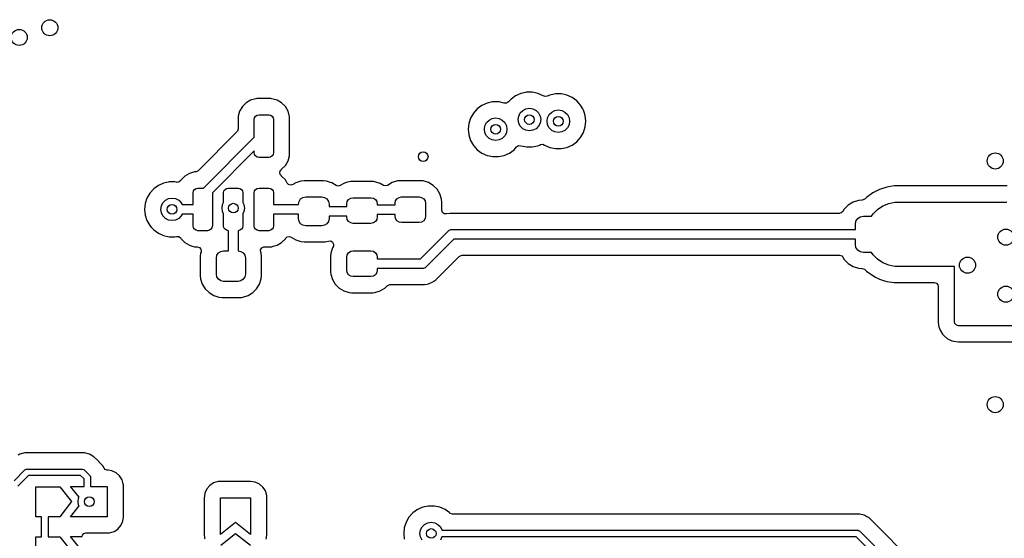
# Model space of a CAD drawing. Extents: x 70 to 224, y -154 to -54.
# Tile 36 of 55: x 137 to 168, y -89 to -73. Entities that reach past the tile are written whole.
import ezdxf

# ---------------------------------------------------------------- set-up
doc = ezdxf.new("R2010")
doc.units = 0
doc.layers.add('BLACK', color=7, linetype='CONTINUOUS')

msp = doc.modelspace()

# ---------------------------------------------------------------- linework, layer by layer
at = {"layer": 'BLACK', "linetype": 'CONTINUOUS'}
for p, q in [((144.797426, -75.202402), (144.639606, -75.248254)), ((144.797432, -75.202401), (144.797426, -75.202402)), ((144.834298, -75.1995), (144.797432, -75.202401)), ((144.834306, -75.1995), (144.834298, -75.1995)), ((145.265694, -75.1995), (144.834306, -75.1995)), ((145.265701, -75.1995), (145.265694, -75.1995)), ((145.302567, -75.202401), (145.265701, -75.1995)), ((145.302573, -75.202402), (145.302567, -75.202401)), ((145.460393, -75.248254), (145.302573, -75.202402)), ((152.727768, -75.214475), (152.648203, -75.30284)), ((152.872408, -75.109387), (152.727768, -75.214475)), ((153.035728, -75.036672), (152.872408, -75.109387)), ((153.035733, -75.03667), (153.035728, -75.036672)), ((153.179954, -75.006015), (153.035733, -75.03667)), ((153.210609, -74.9995), (153.179954, -75.006015)), ((153.389391, -74.9995), (153.210609, -74.9995)), ((153.436594, -75.009533), (153.389391, -74.9995)), ((153.564265, -75.03667), (153.436594, -75.009533)), ((153.564267, -75.036671), (153.564265, -75.03667)), ((153.727593, -75.109388), (153.564267, -75.036671)), ((153.727594, -75.109389), (153.727593, -75.109388)), ((153.731214, -75.112019), (153.727594, -75.109389)), ((153.785284, -75.134265), (153.731214, -75.112019)), ((153.854534, -75.124981), (153.785284, -75.134265)), ((153.934178, -75.089522), (153.854534, -75.124981)), ((153.934183, -75.08952), (153.934178, -75.089522)), ((154.071888, -75.06025), (153.934183, -75.08952)), ((154.109058, -75.05235), (154.071888, -75.06025)), ((154.28784, -75.05235), (154.109058, -75.05235)), ((154.335043, -75.062383), (154.28784, -75.05235)), ((154.462714, -75.08952), (154.335043, -75.062383)), ((154.462716, -75.089521), (154.462714, -75.08952)), ((154.626042, -75.162238), (154.462716, -75.089521)), ((154.770679, -75.267324), (154.626042, -75.162238)), ((144.381917, -75.448137), (144.298255, -75.589603)), ((144.381923, -75.448129), (144.381917, -75.448137)), ((144.498129, -75.331923), (144.381923, -75.448129)), ((144.498137, -75.331917), (144.498129, -75.331923)), ((144.639603, -75.248255), (144.498137, -75.331917)), ((144.639606, -75.248254), (144.639603, -75.248255)), ((145.460396, -75.248255), (145.460393, -75.248254)), ((145.601862, -75.331917), (145.460396, -75.248255)), ((145.60187, -75.331923), (145.601862, -75.331917)), ((145.718076, -75.448129), (145.60187, -75.331923)), ((145.718079, -75.448133), (145.718076, -75.448129)), ((145.718081, -75.448135), (145.718079, -75.448133)), ((145.801744, -75.589602), (145.718081, -75.448135)), ((151.677768, -75.514475), (151.55814, -75.647336)), ((151.822408, -75.409387), (151.677768, -75.514475)), ((151.985728, -75.336672), (151.822408, -75.409387)), ((151.985733, -75.33667), (151.985728, -75.336672)), ((152.144896, -75.30284), (151.985733, -75.33667)), ((152.160609, -75.2995), (152.144896, -75.30284)), ((152.339391, -75.2995), (152.160609, -75.2995)), ((152.355104, -75.30284), (152.339391, -75.2995)), ((152.514262, -75.336669), (152.355104, -75.30284)), ((152.517738, -75.337799), (152.514262, -75.336669)), ((152.518859, -75.338157), (152.517738, -75.337799)), ((152.588716, -75.339488), (152.518859, -75.338157)), ((152.648203, -75.30284), (152.588716, -75.339488)), ((153.094275, -75.566844), (153.191844, -75.51713)), ((153.191844, -75.51713), (153.3, -75.5)), ((153.3, -75.5), (153.408156, -75.51713)), ((153.408156, -75.51713), (153.505725, -75.566844)), ((154.77068, -75.267325), (154.770679, -75.267324)), ((154.770681, -75.267326), (154.77068, -75.267325)), ((154.770684, -75.267328), (154.770681, -75.267326)), ((154.834135, -75.337799), (154.770684, -75.267328)), ((154.890308, -75.400185), (154.834135, -75.337799)), ((154.957524, -75.516607), (154.890308, -75.400185)), ((154.979698, -75.555014), (154.957524, -75.516607)), ((144.252401, -75.747432), (144.2495, -75.784298)), ((144.2495, -75.784298), (144.2495, -76.14293)), ((144.252402, -75.747426), (144.252401, -75.747432)), ((144.298254, -75.589606), (144.252402, -75.747426)), ((144.298255, -75.589603), (144.298254, -75.589606)), ((144.75, -75.85), (144.761418, -75.792597)), ((144.75, -76.401606), (144.75, -75.85)), ((144.761418, -75.792597), (144.793934, -75.743934)), ((144.793934, -75.743934), (144.842597, -75.711418)), ((144.842597, -75.711418), (144.9, -75.7)), ((144.9, -75.7), (145.2, -75.7)), ((145.2, -75.7), (145.257403, -75.711418)), ((145.257403, -75.711418), (145.306066, -75.743934)), ((145.306066, -75.743934), (145.338582, -75.792597)), ((145.338582, -75.792597), (145.35, -75.85)), ((145.35, -75.85), (145.35, -76.875)), ((145.801744, -75.589603), (145.801744, -75.589602)), ((145.801745, -75.589606), (145.801744, -75.589603)), ((145.841093, -75.725042), (145.801745, -75.589606)), ((145.847598, -75.747431), (145.841093, -75.725042)), ((145.8505, -75.784306), (145.847598, -75.747431)), ((145.8505, -76.15), (145.8505, -75.784306)), ((151.468747, -75.80217), (151.413504, -75.972192)), ((151.46875, -75.802164), (151.468747, -75.80217)), ((151.55814, -75.647336), (151.46875, -75.802164)), ((152.044275, -75.866844), (152.141844, -75.81713)), ((152.141844, -75.81713), (152.25, -75.8)), ((152.25, -75.8), (152.358156, -75.81713)), ((152.358156, -75.81713), (152.455725, -75.866844)), ((152.95, -75.85), (152.96713, -75.741844)), ((152.96713, -75.958156), (152.95, -75.85)), ((152.96713, -75.741844), (153.016844, -75.644275)), ((153.016844, -75.644275), (153.094275, -75.566844)), ((153.505725, -75.566844), (153.583156, -75.644275)), ((153.583156, -75.644275), (153.63287, -75.741844)), ((153.63287, -75.741844), (153.65, -75.85)), ((153.65, -75.85), (153.63287, -75.958156)), ((153.848449, -75.90285), (153.865579, -75.794694)), ((153.865579, -75.794694), (153.915293, -75.697125)), ((153.915293, -75.697125), (153.992724, -75.619694)), ((153.992724, -75.619694), (154.090293, -75.56998)), ((154.090293, -75.56998), (154.198449, -75.55285)), ((154.198449, -75.55285), (154.306605, -75.56998)), ((154.306605, -75.56998), (154.404174, -75.619694)), ((154.404174, -75.619694), (154.481605, -75.697125)), ((154.481605, -75.697125), (154.531319, -75.794694)), ((154.531319, -75.794694), (154.548449, -75.90285)), ((154.979701, -75.55502), (154.979698, -75.555014)), ((155.000517, -75.619086), (154.979701, -75.55502)), ((155.034946, -75.725047), (155.000517, -75.619086)), ((155.053634, -75.90285), (155.034946, -75.725047)), ((144.2495, -76.14293), (144.229815, -76.209969)), ((145.8505, -76.940694), (145.8505, -76.15)), ((151.413503, -75.972194), (151.394815, -76.15)), ((151.394815, -76.15), (151.413503, -76.327805)), ((151.413504, -75.972192), (151.413503, -75.972194)), ((151.9, -76.15), (151.91713, -76.041844)), ((151.91713, -76.258156), (151.9, -76.15)), ((151.91713, -76.041844), (151.966844, -75.944275)), ((151.966844, -75.944275), (152.044275, -75.866844)), ((152.455725, -75.866844), (152.533156, -75.944275)), ((152.533156, -75.944275), (152.58287, -76.041844)), ((152.58287, -76.041844), (152.6, -76.15)), ((152.6, -76.15), (152.58287, -76.258156)), ((153.016844, -76.055725), (152.96713, -75.958156)), ((153.094275, -76.133156), (153.016844, -76.055725)), ((153.191844, -76.18287), (153.094275, -76.133156)), ((153.505725, -76.133156), (153.408156, -76.18287)), ((153.583156, -76.055725), (153.505725, -76.133156)), ((153.63287, -75.958156), (153.583156, -76.055725)), ((153.865579, -76.011006), (153.848449, -75.90285)), ((153.915293, -76.108575), (153.865579, -76.011006)), ((153.992724, -76.186006), (153.915293, -76.108575)), ((154.481605, -76.108575), (154.404174, -76.186006)), ((154.531319, -76.011006), (154.481605, -76.108575)), ((154.548449, -75.90285), (154.531319, -76.011006)), ((154.979699, -76.250685), (155.034946, -76.080653)), ((155.034946, -76.080653), (155.053634, -75.90285)), ((144.213181, -76.230611), (143.004628, -77.439163)), ((143.176606, -77.975), (144.75, -76.401606)), ((144.229815, -76.209969), (144.213181, -76.230611)), ((151.413503, -76.327805), (151.413504, -76.327807)), ((151.413504, -76.327807), (151.468747, -76.497829)), ((151.966844, -76.355725), (151.91713, -76.258156)), ((152.044275, -76.433156), (151.966844, -76.355725)), ((152.141844, -76.48287), (152.044275, -76.433156)), ((152.455725, -76.433156), (152.358156, -76.48287)), ((152.533156, -76.355725), (152.455725, -76.433156)), ((152.58287, -76.258156), (152.533156, -76.355725)), ((153.3, -76.2), (153.191844, -76.18287)), ((153.408156, -76.18287), (153.3, -76.2)), ((154.090293, -76.23572), (153.992724, -76.186006)), ((154.198449, -76.25285), (154.090293, -76.23572)), ((154.306605, -76.23572), (154.198449, -76.25285)), ((154.404174, -76.186006), (154.306605, -76.23572)), ((154.770679, -76.538376), (154.890308, -76.405515)), ((154.890308, -76.405515), (154.979699, -76.250685)), ((151.468747, -76.497829), (151.46875, -76.497835)), ((151.46875, -76.497835), (151.558141, -76.652665)), ((151.558141, -76.652665), (151.567744, -76.66333)), ((151.567744, -76.66333), (151.677764, -76.785521)), ((152.25, -76.5), (152.141844, -76.48287)), ((152.358156, -76.48287), (152.25, -76.5)), ((152.82223, -76.785526), (152.901795, -76.697159)), ((152.901795, -76.697159), (152.961281, -76.660512)), ((152.961281, -76.660512), (153.031138, -76.661841)), ((153.031138, -76.661841), (153.032269, -76.662203)), ((153.032269, -76.662203), (153.03573, -76.663327)), ((153.03573, -76.663327), (153.035733, -76.663329)), ((153.035733, -76.663329), (153.035735, -76.663329)), ((153.035735, -76.663329), (153.035737, -76.66333)), ((153.035737, -76.66333), (153.108023, -76.678694)), ((153.108023, -76.678694), (153.210609, -76.7005)), ((153.210609, -76.7005), (153.21061, -76.7005)), ((153.21061, -76.7005), (153.389389, -76.7005)), ((153.389389, -76.7005), (153.389391, -76.7005)), ((153.389391, -76.7005), (153.564267, -76.663329)), ((153.564267, -76.663329), (153.608889, -76.643462)), ((153.608889, -76.643462), (153.643912, -76.627869)), ((153.643912, -76.627869), (153.713162, -76.618584)), ((153.713162, -76.618584), (153.767232, -76.640829)), ((153.767232, -76.640829), (153.770856, -76.643462)), ((153.770856, -76.643462), (153.934182, -76.716179)), ((153.934182, -76.716179), (154.109058, -76.75335)), ((154.109058, -76.75335), (154.109059, -76.75335)), ((154.109059, -76.75335), (154.287838, -76.75335)), ((154.287838, -76.75335), (154.28784, -76.75335)), ((154.28784, -76.75335), (154.462716, -76.716179)), ((154.462716, -76.716179), (154.626042, -76.643462)), ((154.626042, -76.643462), (154.770679, -76.538376)), ((144.75, -76.82587), (143.45, -78.12587)), ((144.75, -76.875), (144.75, -76.82587)), ((144.761418, -76.932403), (144.75, -76.875)), ((144.793934, -76.981066), (144.761418, -76.932403)), ((144.842597, -77.013582), (144.793934, -76.981066)), ((144.9, -77.025), (144.842597, -77.013582)), ((145.2, -77.025), (144.9, -77.025)), ((145.257403, -77.013582), (145.2, -77.025)), ((145.306066, -76.981066), (145.257403, -77.013582)), ((145.338582, -76.932403), (145.306066, -76.981066)), ((145.35, -76.875), (145.338582, -76.932403)), ((145.801744, -77.135398), (145.847598, -76.977569)), ((145.847598, -76.977569), (145.8505, -76.940694)), ((151.677764, -76.785521), (151.677767, -76.785523)), ((151.677767, -76.785523), (151.67777, -76.785526)), ((151.67777, -76.785526), (151.822407, -76.890612)), ((151.822407, -76.890612), (151.985733, -76.963329)), ((151.985733, -76.963329), (152.160609, -77.0005)), ((152.160609, -77.0005), (152.16061, -77.0005)), ((152.16061, -77.0005), (152.339389, -77.0005)), ((152.339389, -77.0005), (152.339391, -77.0005)), ((152.339391, -77.0005), (152.514267, -76.963329)), ((152.514267, -76.963329), (152.677593, -76.890612)), ((152.677593, -76.890612), (152.82223, -76.785526)), ((145.601865, -77.393081), (145.718081, -77.276865)), ((145.718081, -77.276865), (145.801744, -77.135398)), ((142.598133, -77.60692), (142.48192, -77.723134)), ((142.598137, -77.606917), (142.598133, -77.60692)), ((142.739603, -77.523255), (142.598137, -77.606917)), ((142.739606, -77.523254), (142.739603, -77.523255)), ((142.897426, -77.477402), (142.739606, -77.523254)), ((142.897431, -77.477401), (142.897426, -77.477402)), ((142.926677, -77.4751), (142.897431, -77.477401)), ((142.943305, -77.472648), (142.926677, -77.4751)), ((143.004628, -77.439163), (142.943305, -77.472648)), ((145.541362, -77.486923), (145.568006, -77.422333)), ((145.553866, -77.555664), (145.541362, -77.486923)), ((145.596409, -77.601227), (145.553866, -77.555664)), ((145.568006, -77.422333), (145.595921, -77.398144)), ((145.595702, -77.397861), (145.600911, -77.39382)), ((145.595921, -77.398144), (145.595702, -77.397861)), ((145.595702, -77.602139), (145.596409, -77.601227)), ((145.601353, -77.606522), (145.595702, -77.602139)), ((145.600911, -77.39382), (145.60155, -77.393267)), ((145.601549, -77.606732), (145.601353, -77.606522)), ((145.601865, -77.606919), (145.601549, -77.606732)), ((145.60155, -77.393267), (145.601865, -77.393081)), ((145.601866, -77.60692), (145.601865, -77.606919)), ((145.60187, -77.606923), (145.601866, -77.60692)), ((145.718076, -77.723129), (145.60187, -77.606923)), ((141.772408, -77.896887), (141.627768, -78.001975)), ((141.935728, -77.824172), (141.772408, -77.896887)), ((141.935733, -77.82417), (141.935728, -77.824172)), ((142.079954, -77.793515), (141.935733, -77.82417)), ((142.110609, -77.787), (142.079954, -77.793515)), ((142.289391, -77.787), (142.110609, -77.787)), ((142.332, -77.796056), (142.289391, -77.787)), ((142.339713, -77.797696), (142.332, -77.796056)), ((142.352407, -77.799713), (142.339713, -77.797696)), ((142.421149, -77.787212), (142.352407, -77.799713)), ((142.472221, -77.739531), (142.421149, -77.787212)), ((142.481914, -77.723142), (142.472221, -77.739531)), ((142.48192, -77.723134), (142.481914, -77.723142)), ((142.893934, -78.018934), (142.942597, -77.986418)), ((142.942597, -77.986418), (143, -77.975)), ((143, -77.975), (143.176606, -77.975)), ((143.843934, -78.018934), (143.892597, -77.986418)), ((143.892597, -77.986418), (143.95, -77.975)), ((143.95, -77.975), (144.25, -77.975)), ((144.25, -77.975), (144.307403, -77.986418)), ((144.307403, -77.986418), (144.356066, -78.018934)), ((144.793934, -78.018934), (144.842597, -77.986418)), ((144.842597, -77.986418), (144.9, -77.975)), ((144.9, -77.975), (145.2, -77.975)), ((145.2, -77.975), (145.257403, -77.986418)), ((145.257403, -77.986418), (145.306066, -78.018934)), ((145.718079, -77.723133), (145.718076, -77.723129)), ((145.718081, -77.723135), (145.718079, -77.723133)), ((145.777832, -77.82417), (145.718081, -77.723135)), ((145.779104, -77.82632), (145.777832, -77.82417)), ((145.816877, -77.866255), (145.779104, -77.82632)), ((145.88354, -77.887178), (145.816877, -77.866255)), ((145.950933, -77.868738), (145.88354, -77.887178)), ((146.0413, -77.812998), (145.950933, -77.868738)), ((146.041305, -77.812996), (146.0413, -77.812998)), ((146.202289, -77.759651), (146.041305, -77.812996)), ((146.202292, -77.75965), (146.202289, -77.759651)), ((146.301644, -77.749501), (146.202292, -77.75965)), ((146.301662, -77.7495), (146.301644, -77.749501)), ((146.898346, -77.7495), (146.301662, -77.7495)), ((146.997709, -77.759651), (146.898346, -77.7495)), ((147.118608, -77.799713), (146.997709, -77.759651)), ((147.158697, -77.812997), (147.118608, -77.799713)), ((147.158699, -77.812998), (147.158697, -77.812997)), ((147.158705, -77.813001), (147.158699, -77.812998)), ((147.295871, -77.897607), (147.158705, -77.813001)), ((147.357563, -77.916022), (147.295871, -77.897607)), ((147.425117, -77.898186), (147.357563, -77.916022)), ((147.535391, -77.831523), (147.425117, -77.898186)), ((147.558982, -77.824172), (147.535391, -77.831523)), ((147.643948, -77.797696), (147.558982, -77.824172)), ((147.697807, -77.780913), (147.643948, -77.797696)), ((147.749145, -77.776248), (147.697807, -77.780913)), ((147.768384, -77.7745), (147.749145, -77.776248)), ((148.431616, -77.7745), (147.768384, -77.7745)), ((148.452778, -77.776423), (148.431616, -77.7745)), ((148.502192, -77.780913), (148.452778, -77.776423)), ((148.502194, -77.780913), (148.502192, -77.780913)), ((148.502196, -77.780914), (148.502194, -77.780913)), ((148.664606, -77.831522), (148.502196, -77.780914)), ((148.765173, -77.892317), (148.664606, -77.831522)), ((148.825917, -77.910153), (148.765173, -77.892317)), ((148.893472, -77.892317), (148.825917, -77.910153)), ((149.035393, -77.806522), (148.893472, -77.892317)), ((149.197807, -77.755913), (149.035393, -77.806522)), ((149.249145, -77.751248), (149.197807, -77.755913)), ((149.268384, -77.7495), (149.249145, -77.751248)), ((149.931616, -77.7495), (149.268384, -77.7495)), ((149.952778, -77.751423), (149.931616, -77.7495)), ((150.002192, -77.755913), (149.952778, -77.751423)), ((150.002194, -77.755913), (150.002192, -77.755913)), ((150.002196, -77.755914), (150.002194, -77.755913)), ((150.164606, -77.806522), (150.002196, -77.755914)), ((150.308841, -77.893716), (150.164606, -77.806522)), ((150.310188, -77.89453), (150.308841, -77.893716)), ((150.430469, -78.014811), (150.310188, -77.89453)), ((164.398631, -77.948946), (164.174003, -78.021933)), ((164.631903, -77.912), (164.398631, -77.948946)), ((164.631908, -77.912), (164.631903, -77.912)), ((168.145592, -77.912), (164.631908, -77.912)), ((141.418747, -78.28967), (141.363504, -78.459692)), ((141.41875, -78.289664), (141.418747, -78.28967)), ((141.50814, -78.134836), (141.41875, -78.289664)), ((141.627768, -78.001975), (141.50814, -78.134836)), ((142.091844, -78.30463), (142.2, -78.2875)), ((142.2, -78.2875), (142.308156, -78.30463)), ((142.85, -78.125), (142.861418, -78.067597)), ((142.85, -78.4875), (142.85, -78.125)), ((142.861418, -78.067597), (142.893934, -78.018934)), ((143.45, -78.12587), (143.45, -79.15)), ((143.8, -78.125), (143.811418, -78.067597)), ((143.8, -78.427333), (143.8, -78.125)), ((143.811418, -78.067597), (143.843934, -78.018934)), ((144.356066, -78.018934), (144.388582, -78.067597)), ((144.388582, -78.067597), (144.4, -78.125)), ((144.4, -78.125), (144.4, -78.427333)), ((144.75, -78.125), (144.761418, -78.067597)), ((144.75, -79.15), (144.75, -78.125)), ((144.761418, -78.067597), (144.793934, -78.018934)), ((145.306066, -78.018934), (145.338582, -78.067597)), ((145.338582, -78.067597), (145.35, -78.125)), ((145.35, -78.125), (145.35, -78.4875)), ((146.190901, -78.315901), (146.263896, -78.267127)), ((146.263896, -78.267127), (146.35, -78.25)), ((146.35, -78.25), (146.85, -78.25)), ((146.85, -78.25), (146.936104, -78.267127)), ((146.936104, -78.267127), (147.009099, -78.315901)), ((147.683579, -78.333579), (147.748463, -78.290224)), ((147.748463, -78.290224), (147.825, -78.275)), ((147.825, -78.275), (148.375, -78.275)), ((148.375, -78.275), (148.451537, -78.290224)), ((148.451537, -78.290224), (148.516421, -78.333579)), ((149.183579, -78.308579), (149.248463, -78.265224)), ((149.248463, -78.265224), (149.325, -78.25)), ((149.325, -78.25), (149.875, -78.25)), ((149.875, -78.25), (149.951537, -78.265224)), ((149.951537, -78.265224), (150.016421, -78.308579)), ((150.43047, -78.014813), (150.430469, -78.014811)), ((150.430472, -78.014815), (150.43047, -78.014813)), ((150.518478, -78.160394), (150.430472, -78.014815)), ((150.569086, -78.322804), (150.518478, -78.160394)), ((163.772482, -78.267989), (163.727287, -78.313183)), ((163.772484, -78.267987), (163.772482, -78.267989)), ((163.963566, -78.129157), (163.772484, -78.267987)), ((164.174003, -78.021933), (163.963566, -78.129157)), ((141.363503, -78.459694), (141.344815, -78.6375)), ((141.363504, -78.459692), (141.363503, -78.459694)), ((141.85, -78.6375), (141.86713, -78.529344)), ((141.86713, -78.529344), (141.916844, -78.431775)), ((141.916844, -78.431775), (141.994275, -78.354344)), ((141.994275, -78.354344), (142.091844, -78.30463)), ((142.308156, -78.30463), (142.405725, -78.354344)), ((142.405725, -78.354344), (142.483156, -78.431775)), ((142.483156, -78.431775), (142.511549, -78.4875)), ((142.511549, -78.4875), (142.85, -78.4875)), ((143.75, -78.6), (143.76713, -78.491844)), ((143.76713, -78.708156), (143.75, -78.6)), ((143.76713, -78.491844), (143.8, -78.427333)), ((144.4, -78.427333), (144.43287, -78.491844)), ((144.43287, -78.491844), (144.45, -78.6)), ((144.45, -78.6), (144.43287, -78.708156)), ((145.35, -78.4875), (146.125, -78.4875)), ((146.125, -78.475), (146.142127, -78.388896)), ((146.125, -78.4875), (146.125, -78.475)), ((146.142127, -78.388896), (146.190901, -78.315901)), ((147.009099, -78.315901), (147.057873, -78.388896)), ((147.057873, -78.388896), (147.075, -78.475)), ((147.075, -78.475), (147.075, -78.55)), ((147.075, -78.55), (147.625, -78.55)), ((147.625, -78.475), (147.640224, -78.398463)), ((147.625, -78.55), (147.625, -78.475)), ((147.640224, -78.398463), (147.683579, -78.333579)), ((148.516421, -78.333579), (148.559776, -78.398463)), ((148.559776, -78.398463), (148.575, -78.475)), ((148.575, -78.475), (148.575, -78.5)), ((148.575, -78.5), (149.125, -78.5)), ((149.125, -78.45), (149.140224, -78.373463)), ((149.125, -78.5), (149.125, -78.45)), ((149.140224, -78.373463), (149.183579, -78.308579)), ((150.016421, -78.308579), (150.059776, -78.373463)), ((150.059776, -78.373463), (150.075, -78.45)), ((150.075, -78.45), (150.075, -78.85)), ((150.571512, -78.3495), (150.569086, -78.322804)), ((150.5755, -78.393386), (150.571512, -78.3495)), ((150.5755, -78.660222), (150.5755, -78.393386)), ((163.206342, -78.507289), (163.082289, -78.631342)), ((163.355663, -78.415187), (163.206342, -78.507289)), ((163.355668, -78.415185), (163.355663, -78.415187)), ((163.5222, -78.360001), (163.355668, -78.415185)), ((163.522202, -78.360001), (163.5222, -78.360001)), ((163.624981, -78.349501), (163.522202, -78.360001)), ((163.625001, -78.3495), (163.624981, -78.349501)), ((163.639615, -78.3495), (163.625001, -78.3495)), ((163.665964, -78.346667), (163.639615, -78.3495)), ((163.727287, -78.313183), (163.665964, -78.346667)), ((164.115607, -78.63949), (164.278603, -78.530579)), ((164.278603, -78.530579), (164.459715, -78.45556)), ((164.459715, -78.45556), (164.651983, -78.417315)), ((164.651983, -78.417315), (164.75, -78.4125)), ((164.75, -78.4125), (168.0275, -78.4125)), ((168.0275, -78.4125), (168.125517, -78.417315)), ((141.344815, -78.6375), (141.363503, -78.815305)), ((141.363503, -78.815305), (141.363504, -78.815307)), ((141.363504, -78.815307), (141.418747, -78.985329)), ((141.86713, -78.745656), (141.85, -78.6375)), ((141.916844, -78.843225), (141.86713, -78.745656)), ((141.994275, -78.920656), (141.916844, -78.843225)), ((142.483156, -78.843225), (142.405725, -78.920656)), ((142.511549, -78.7875), (142.483156, -78.843225)), ((142.85, -78.7875), (142.511549, -78.7875)), ((142.85, -79.15), (142.85, -78.7875)), ((143.8, -78.772666), (143.76713, -78.708156)), ((143.8, -79.15), (143.8, -78.772666)), ((144.43287, -78.708156), (144.4, -78.772666)), ((144.4, -78.772666), (144.4, -79.15)), ((146.125, -78.7875), (145.35, -78.7875)), ((145.35, -78.7875), (145.35, -79.15)), ((146.125, -78.925), (146.125, -78.7875)), ((147.625, -78.85), (147.075, -78.85)), ((147.075, -78.85), (147.075, -78.925)), ((147.625, -78.875), (147.625, -78.85)), ((147.640224, -78.951537), (147.625, -78.875)), ((148.575, -78.875), (148.559776, -78.951537)), ((149.125, -78.8), (148.575, -78.8)), ((148.575, -78.8), (148.575, -78.875)), ((149.125, -78.85), (149.125, -78.8)), ((149.140224, -78.926537), (149.125, -78.85)), ((150.075, -78.85), (150.059776, -78.926537)), ((150.575678, -78.666859), (150.5755, -78.660222)), ((150.598922, -78.732749), (150.575678, -78.666859)), ((150.6541, -78.775612), (150.598922, -78.732749)), ((150.723691, -78.781839), (150.6541, -78.775612)), ((150.823428, -78.762), (150.723691, -78.781839)), ((162.932492, -78.762), (150.823428, -78.762)), ((162.986083, -78.749821), (162.932492, -78.762)), ((163.038031, -78.703097), (162.986083, -78.749821)), ((163.082289, -78.631342), (163.038031, -78.703097)), ((163.498223, -78.923223), (163.579329, -78.86903)), ((163.579329, -78.86903), (163.675, -78.85)), ((163.675, -78.85), (163.928952, -78.85)), ((163.928952, -78.85), (163.97699, -78.778107)), ((163.97699, -78.778107), (164.115607, -78.63949)), ((141.418747, -78.985329), (141.41875, -78.985335)), ((141.41875, -78.985335), (141.508141, -79.140165)), ((141.508141, -79.140165), (141.549812, -79.186446)), ((141.549812, -79.186446), (141.627764, -79.273021)), ((142.091844, -78.97037), (141.994275, -78.920656)), ((142.2, -78.9875), (142.091844, -78.97037)), ((142.308156, -78.97037), (142.2, -78.9875)), ((142.405725, -78.920656), (142.308156, -78.97037)), ((142.861418, -79.207403), (142.85, -79.15)), ((142.893934, -79.256066), (142.861418, -79.207403)), ((143.438582, -79.207403), (143.406066, -79.256066)), ((143.45, -79.15), (143.438582, -79.207403)), ((143.811418, -79.207403), (143.8, -79.15)), ((143.843934, -79.256066), (143.811418, -79.207403)), ((144.388582, -79.207403), (144.356066, -79.256066)), ((144.4, -79.15), (144.388582, -79.207403)), ((144.761418, -79.207403), (144.75, -79.15)), ((144.793934, -79.256066), (144.761418, -79.207403)), ((145.338582, -79.207403), (145.306066, -79.256066)), ((145.35, -79.15), (145.338582, -79.207403)), ((146.142127, -79.011104), (146.125, -78.925)), ((146.190901, -79.084099), (146.142127, -79.011104)), ((146.263896, -79.132873), (146.190901, -79.084099)), ((146.35, -79.15), (146.263896, -79.132873)), ((146.85, -79.15), (146.35, -79.15)), ((146.936104, -79.132873), (146.85, -79.15)), ((147.009099, -79.084099), (146.936104, -79.132873)), ((147.057873, -79.011104), (147.009099, -79.084099)), ((147.075, -78.925), (147.057873, -79.011104)), ((147.683579, -79.016421), (147.640224, -78.951537)), ((147.748463, -79.059776), (147.683579, -79.016421)), ((147.825, -79.075), (147.748463, -79.059776)), ((148.375, -79.075), (147.825, -79.075)), ((148.451537, -79.059776), (148.375, -79.075)), ((148.516421, -79.016421), (148.451537, -79.059776)), ((148.559776, -78.951537), (148.516421, -79.016421)), ((149.183579, -78.991421), (149.140224, -78.926537)), ((149.248463, -79.034776), (149.183579, -78.991421)), ((149.325, -79.05), (149.248463, -79.034776)), ((149.875, -79.05), (149.325, -79.05)), ((149.951537, -79.034776), (149.875, -79.05)), ((150.016421, -78.991421), (149.951537, -79.034776)), ((150.059776, -78.926537), (150.016421, -78.991421)), ((163.425, -79.1), (163.44403, -79.004329)), ((163.425, -79.2625), (163.425, -79.1)), ((163.44403, -79.004329), (163.498223, -78.923223)), ((141.627764, -79.273021), (141.627767, -79.273023)), ((141.627767, -79.273023), (141.62777, -79.273026)), ((141.62777, -79.273026), (141.772407, -79.378112)), ((141.772407, -79.378112), (141.935733, -79.450829)), ((141.935733, -79.450829), (142.110609, -79.488)), ((142.110609, -79.488), (142.11061, -79.488)), ((142.11061, -79.488), (142.289388, -79.488)), ((142.289388, -79.488), (142.289391, -79.488)), ((142.289391, -79.488), (142.339713, -79.477303)), ((142.339713, -79.477303), (142.409376, -79.482618)), ((142.409376, -79.482618), (142.46511, -79.524754)), ((142.46511, -79.524754), (142.472224, -79.535472)), ((142.942597, -79.288582), (142.893934, -79.256066)), ((143, -79.3), (142.942597, -79.288582)), ((143.3, -79.3), (143, -79.3)), ((143.357403, -79.288582), (143.3, -79.3)), ((143.406066, -79.256066), (143.357403, -79.288582)), ((143.892597, -79.288582), (143.843934, -79.256066)), ((143.95, -79.3), (143.892597, -79.288582)), ((143.95, -79.925), (143.95, -79.3)), ((144.307403, -79.288582), (144.25, -79.3)), ((144.25, -79.3), (144.25, -79.925)), ((144.356066, -79.256066), (144.307403, -79.288582)), ((144.842597, -79.288582), (144.793934, -79.256066)), ((144.9, -79.3), (144.842597, -79.288582)), ((145.2, -79.3), (144.9, -79.3)), ((145.257403, -79.288582), (145.2, -79.3)), ((145.306066, -79.256066), (145.257403, -79.288582)), ((145.724936, -79.540272), (145.776002, -79.492588)), ((145.776002, -79.492588), (145.844743, -79.480081)), ((145.844743, -79.480081), (145.896767, -79.497852)), ((145.896767, -79.497852), (146.041294, -79.586998)), ((149.912868, -80.175), (150.781434, -79.306434)), ((150.781434, -79.306434), (150.804165, -79.287779)), ((150.804165, -79.287779), (150.83979, -79.273023)), ((150.83979, -79.273023), (150.858236, -79.265382)), ((150.858236, -79.265382), (150.8875, -79.2625)), ((150.8875, -79.2625), (163.425, -79.2625)), ((142.472224, -79.535472), (142.481916, -79.551861)), ((142.481916, -79.551861), (142.481923, -79.55187)), ((142.481923, -79.55187), (142.598129, -79.668076)), ((142.598129, -79.668076), (142.598133, -79.668079)), ((142.598133, -79.668079), (142.598135, -79.668081)), ((142.598135, -79.668081), (142.739602, -79.751744)), ((142.739602, -79.751744), (142.765913, -79.759388)), ((142.765913, -79.759388), (142.897426, -79.797597)), ((142.897426, -79.797597), (142.897429, -79.797597)), ((142.897429, -79.797597), (142.897431, -79.797598)), ((142.897431, -79.797598), (142.934306, -79.8005)), ((142.934306, -79.8005), (142.979798, -79.8005)), ((142.979798, -79.8005), (143.046837, -79.820185)), ((143.046837, -79.820185), (143.092592, -79.872989)), ((144.985826, -79.833634), (145.048346, -79.802441)), ((145.048346, -79.802441), (145.070202, -79.8005)), ((145.070202, -79.8005), (145.265686, -79.8005)), ((145.265686, -79.8005), (145.265694, -79.8005)), ((145.265694, -79.8005), (145.302569, -79.797598)), ((145.302569, -79.797598), (145.302571, -79.797597)), ((145.302571, -79.797597), (145.302573, -79.797597)), ((145.302573, -79.797597), (145.344191, -79.785505)), ((145.344191, -79.785505), (145.460398, -79.751744)), ((145.460398, -79.751744), (145.601865, -79.668081)), ((145.601865, -79.668081), (145.718081, -79.551865)), ((145.718081, -79.551865), (145.724936, -79.540272)), ((146.041294, -79.586998), (146.041297, -79.586999)), ((146.041297, -79.586999), (146.041303, -79.587003)), ((146.041303, -79.587003), (146.202292, -79.640349)), ((146.202292, -79.640349), (146.301655, -79.6505)), ((146.301655, -79.6505), (146.898344, -79.650499)), ((146.898344, -79.650499), (146.898352, -79.650498)), ((146.898352, -79.650498), (146.898355, -79.650498)), ((146.898355, -79.650498), (146.95276, -79.64494)), ((146.95276, -79.64494), (146.997708, -79.640349)), ((146.997708, -79.640349), (147.056063, -79.621011)), ((147.056063, -79.621011), (147.125891, -79.618609)), ((147.125891, -79.618609), (147.185933, -79.65434)), ((147.201186, -79.802866), (147.181522, -79.835394)), ((147.185933, -79.65434), (147.217126, -79.71686)), ((147.209567, -79.786319), (147.201186, -79.802866)), ((147.217126, -79.71686), (147.209567, -79.786319)), ((150.949632, -79.5625), (150.081066, -80.431066)), ((163.425, -79.5625), (150.949632, -79.5625)), ((163.425, -79.725), (163.425, -79.5625)), ((163.44403, -79.820671), (163.425, -79.725)), ((163.498223, -79.901777), (163.44403, -79.820671)), ((143.084651, -80.00229), (143.0745, -80.101647)), ((143.0745, -80.101647), (143.0745, -80.698337)), ((143.097504, -79.963504), (143.084651, -80.00229)), ((143.092592, -79.872989), (143.102536, -79.942147)), ((143.102536, -79.942147), (143.097504, -79.963504)), ((143.575, -80.15), (143.592127, -80.063896)), ((143.592127, -80.063896), (143.640901, -79.990901)), ((143.640901, -79.990901), (143.713896, -79.942127)), ((143.713896, -79.942127), (143.8, -79.925)), ((143.8, -79.925), (143.95, -79.925)), ((144.25, -79.925), (144.336104, -79.942127)), ((144.336104, -79.942127), (144.409099, -79.990901)), ((144.409099, -79.990901), (144.457873, -80.063896)), ((144.457873, -80.063896), (144.475, -80.15)), ((144.950094, -79.893676), (144.985826, -79.833634)), ((144.952496, -79.963504), (144.950094, -79.893676)), ((144.965348, -80.002289), (144.952496, -79.963504)), ((144.965349, -80.002292), (144.965348, -80.002289)), ((144.974754, -80.094366), (144.965349, -80.002292)), ((144.975499, -80.101656), (144.974754, -80.094366)), ((144.9755, -80.698345), (144.975499, -80.101656)), ((147.127122, -80.039526), (147.1245, -80.068384)), ((147.1245, -80.068384), (147.1245, -80.581616)), ((147.130913, -79.997807), (147.127122, -80.039526)), ((147.181522, -79.835394), (147.130913, -79.997807)), ((147.625, -80.125), (147.640224, -80.048463)), ((147.625, -80.525), (147.625, -80.125)), ((147.640224, -80.048463), (147.683579, -79.983579)), ((147.683579, -79.983579), (147.748463, -79.940224)), ((147.748463, -79.940224), (147.825, -79.925)), ((147.825, -79.925), (148.375, -79.925)), ((148.375, -79.925), (148.451537, -79.940224)), ((148.451537, -79.940224), (148.516421, -79.983579)), ((148.516421, -79.983579), (148.559776, -80.048463)), ((148.559776, -80.048463), (148.575, -80.125)), ((148.575, -80.125), (148.575, -80.175)), ((150.389669, -80.830277), (151.120627, -80.099319)), ((151.120627, -80.099319), (151.18195, -80.065834)), ((151.18195, -80.065834), (151.208308, -80.063)), ((151.208308, -80.063), (162.932492, -80.063)), ((162.932492, -80.063), (162.999531, -80.082685)), ((162.999531, -80.082685), (163.038029, -80.121901)), ((163.038029, -80.121901), (163.082288, -80.193656)), ((163.579329, -79.95597), (163.498223, -79.901777)), ((163.675, -79.975), (163.579329, -79.95597)), ((163.928952, -79.975), (163.675, -79.975)), ((163.97699, -80.046893), (163.928952, -79.975)), ((164.115607, -80.18551), (163.97699, -80.046893)), ((143.575, -80.65), (143.575, -80.15)), ((144.475, -80.15), (144.475, -80.65)), ((148.575, -80.175), (149.912868, -80.175)), ((150.081066, -80.431066), (150.058335, -80.449721)), ((163.082288, -80.193656), (163.206344, -80.317712)), ((163.206344, -80.317712), (163.355666, -80.409814)), ((163.355666, -80.409814), (163.522203, -80.464999)), ((164.278603, -80.294421), (164.115607, -80.18551)), ((164.459715, -80.36944), (164.278603, -80.294421)), ((164.651983, -80.407685), (164.459715, -80.36944)), ((164.75, -80.4125), (164.651983, -80.407685)), ((166.505, -80.4125), (164.75, -80.4125)), ((166.505, -82.126), (166.505, -80.4125)), ((143.0745, -80.698337), (143.074501, -80.698355)), ((143.074501, -80.698355), (143.08465, -80.797707)), ((143.592127, -80.736104), (143.575, -80.65)), ((143.640901, -80.809099), (143.592127, -80.736104)), ((144.457873, -80.736104), (144.409099, -80.809099)), ((144.475, -80.65), (144.457873, -80.736104)), ((144.965349, -80.797708), (144.9755, -80.698345)), ((147.1245, -80.581616), (147.125394, -80.591451)), ((147.125394, -80.591451), (147.130913, -80.652192)), ((147.130913, -80.652192), (147.130913, -80.652194)), ((147.130913, -80.652194), (147.130914, -80.652196)), ((147.130914, -80.652196), (147.181522, -80.814606)), ((147.640224, -80.601537), (147.625, -80.525)), ((147.683579, -80.666421), (147.640224, -80.601537)), ((147.748463, -80.709776), (147.683579, -80.666421)), ((147.825, -80.725), (147.748463, -80.709776)), ((148.375, -80.725), (147.825, -80.725)), ((148.451537, -80.709776), (148.375, -80.725)), ((148.516421, -80.666421), (148.451537, -80.709776)), ((148.559776, -80.601537), (148.516421, -80.666421)), ((148.575, -80.525), (148.559776, -80.601537)), ((149.975, -80.475), (148.575, -80.475)), ((148.575, -80.475), (148.575, -80.525)), ((150.004264, -80.472118), (149.975, -80.475)), ((150.026661, -80.46284), (150.004264, -80.472118)), ((150.058335, -80.449721), (150.026661, -80.46284)), ((163.522203, -80.464999), (163.624991, -80.4755)), ((163.624991, -80.4755), (163.639605, -80.475499)), ((163.639605, -80.475499), (163.706644, -80.49518)), ((163.706644, -80.49518), (163.727291, -80.511818)), ((163.727291, -80.511818), (163.77249, -80.557017)), ((163.77249, -80.557017), (163.963567, -80.695843)), ((163.963567, -80.695843), (164.052717, -80.741267)), ((164.052717, -80.741267), (164.174003, -80.803066)), ((143.08465, -80.797707), (143.084651, -80.79771)), ((143.084651, -80.79771), (143.137996, -80.958694)), ((143.137996, -80.958694), (143.138001, -80.958705)), ((143.138001, -80.958705), (143.227029, -81.10304)), ((143.713896, -80.857873), (143.640901, -80.809099)), ((143.8, -80.875), (143.713896, -80.857873)), ((144.25, -80.875), (143.8, -80.875)), ((144.336104, -80.857873), (144.25, -80.875)), ((144.409099, -80.809099), (144.336104, -80.857873)), ((144.822968, -81.103044), (144.912003, -80.958697)), ((144.912003, -80.958697), (144.965349, -80.797708)), ((147.181522, -80.814606), (147.268628, -80.958697)), ((147.268628, -80.958697), (147.26953, -80.960188)), ((147.26953, -80.960188), (147.389811, -81.080469)), ((148.810185, -81.080472), (148.878839, -81.011817)), ((148.878839, -81.011817), (148.94016, -80.978334)), ((148.94016, -80.978334), (148.966519, -80.9755)), ((148.966519, -80.9755), (150.039071, -80.9755)), ((150.039071, -80.9755), (150.123615, -80.958682)), ((150.123615, -80.958682), (150.164744, -80.950501)), ((150.164744, -80.950501), (150.283127, -80.901465)), ((150.283127, -80.901465), (150.301359, -80.889283)), ((150.301359, -80.889283), (150.32116, -80.876053)), ((150.32116, -80.876053), (150.335401, -80.866537)), ((150.335401, -80.866537), (150.389669, -80.830277)), ((164.174003, -80.803066), (164.174005, -80.803066)), ((164.174005, -80.803066), (164.174008, -80.803068)), ((164.174008, -80.803068), (164.294412, -80.842189)), ((164.294412, -80.842189), (164.398631, -80.876053)), ((164.398631, -80.876053), (164.631903, -80.913)), ((164.631903, -80.913), (164.631908, -80.913)), ((164.631908, -80.913), (165.8755, -80.913)), ((165.8755, -80.913), (165.942539, -80.932685)), ((165.942539, -80.932685), (165.988294, -80.985489)), ((165.988294, -80.985489), (165.9995, -81.037)), ((165.9995, -81.037), (165.9995, -82.126)), ((143.227029, -81.10304), (143.227032, -81.103044)), ((143.227032, -81.103044), (143.346955, -81.222967)), ((143.346955, -81.222967), (143.346959, -81.22297)), ((143.346959, -81.22297), (143.491294, -81.311998)), ((143.491294, -81.311998), (143.491297, -81.311999)), ((143.491297, -81.311999), (143.491303, -81.312003)), ((143.491303, -81.312003), (143.652292, -81.365349)), ((144.397708, -81.365349), (144.558697, -81.312003)), ((144.558697, -81.312003), (144.703044, -81.222968)), ((144.703044, -81.222968), (144.822968, -81.103044)), ((147.389811, -81.080469), (147.389813, -81.08047)), ((147.389813, -81.08047), (147.389815, -81.080472)), ((147.389815, -81.080472), (147.535394, -81.168478)), ((147.535394, -81.168478), (147.697804, -81.219086)), ((147.697804, -81.219086), (147.768384, -81.2255)), ((147.768384, -81.2255), (147.768387, -81.2255)), ((147.768387, -81.2255), (148.431613, -81.2255)), ((148.431613, -81.2255), (148.431616, -81.2255)), ((148.431616, -81.2255), (148.502196, -81.219086)), ((148.502196, -81.219086), (148.664606, -81.168478)), ((148.664606, -81.168478), (148.810185, -81.080472)), ((143.652292, -81.365349), (143.751655, -81.3755)), ((143.751655, -81.3755), (144.298344, -81.375499)), ((144.298344, -81.375499), (144.298352, -81.375498)), ((144.298352, -81.375498), (144.298355, -81.375498)), ((144.298355, -81.375498), (144.35276, -81.36994)), ((144.35276, -81.36994), (144.397708, -81.365349)), ((165.9995, -82.126), (165.999501, -82.126009)), ((165.999501, -82.126009), (166.011052, -82.23345)), ((166.011052, -82.23345), (166.011054, -82.233462)), ((166.011054, -82.233462), (166.02226, -82.284972)), ((166.516206, -82.177511), (166.505, -82.126)), ((166.561961, -82.230315), (166.516206, -82.177511)), ((166.629, -82.25), (166.561961, -82.230315)), ((180.23, -82.25), (166.629, -82.25)), ((166.02226, -82.284972), (166.056383, -82.387497)), ((166.056383, -82.387497), (166.056386, -82.387503)), ((166.056386, -82.387503), (166.134171, -82.508537)), ((166.134171, -82.508537), (166.134179, -82.508548)), ((166.134179, -82.508548), (166.179923, -82.56134)), ((166.179923, -82.56134), (166.179926, -82.561343)), ((166.179926, -82.561343), (166.17993, -82.561347)), ((166.17993, -82.561347), (166.288664, -82.655567)), ((166.288664, -82.655567), (166.288667, -82.655568)), ((166.288667, -82.655568), (166.288668, -82.655569)), ((166.288668, -82.655569), (166.339601, -82.67883)), ((166.339601, -82.67883), (166.419541, -82.715338)), ((166.419541, -82.715338), (166.48658, -82.735023)), ((166.48658, -82.735023), (166.486584, -82.735024)), ((166.486584, -82.735024), (166.629, -82.7555)), ((166.629, -82.7555), (179.6005, -82.7555)), ((137.468209, -86.240425), (137.418096, -86.269359)), ((137.46821, -86.240424), (137.468209, -86.240425)), ((137.513587, -86.228265), (137.46821, -86.240424)), ((137.620943, -86.199499), (137.513587, -86.228265)), ((137.779057, -86.199499), (137.620943, -86.199499)), ((137.786653, -86.199499), (137.779057, -86.199499)), ((137.786669, -86.1995), (137.786653, -86.199499)), ((139.313331, -86.1995), (137.786669, -86.1995)), ((139.313347, -86.199499), (139.313331, -86.1995)), ((139.320943, -86.199499), (139.313347, -86.199499)), ((139.479057, -86.199499), (139.320943, -86.199499)), ((139.631785, -86.240423), (139.479057, -86.199499)), ((139.6819, -86.269358), (139.631785, -86.240423)), ((139.681904, -86.269359), (139.6819, -86.269358)), ((139.681904, -86.26936), (139.681904, -86.269359)), ((139.768716, -86.31948), (139.681904, -86.26936)), ((139.768717, -86.319481), (139.768716, -86.31948)), ((139.887588, -86.438352), (139.768717, -86.319481)), ((139.88759, -86.438355), (139.887588, -86.438352)), ((139.929374, -86.480139), (139.88759, -86.438355)), ((139.929385, -86.480149), (139.929374, -86.480139)), ((139.933715, -86.484479), (139.929385, -86.480149)), ((139.933716, -86.48448), (139.933715, -86.484479)), ((140.04552, -86.596284), (139.933716, -86.48448)), ((137.293578, -87.065), (137.629289, -86.729289)), ((137.629289, -86.729289), (137.644443, -86.716853)), ((137.644443, -86.716853), (137.680491, -86.701921)), ((137.680491, -86.701921), (137.7, -86.7)), ((137.7, -86.7), (139.4, -86.7)), ((139.4, -86.7), (139.419509, -86.701921)), ((139.419509, -86.701921), (139.455557, -86.716853)), ((139.455557, -86.716853), (139.470711, -86.729289)), ((139.470711, -86.729289), (139.635711, -86.894289)), ((140.045521, -86.596286), (140.04552, -86.596284)), ((140.045522, -86.596287), (140.045521, -86.596286)), ((140.089843, -86.673056), (140.045522, -86.596287)), ((140.122902, -86.710312), (140.089843, -86.673056)), ((140.180892, -86.731952), (140.122902, -86.710312)), ((140.180617, -86.73387), (140.180892, -86.731952)), ((140.184999, -86.7345), (140.180617, -86.73387)), ((140.185, -86.7345), (140.184999, -86.7345)), ((140.208913, -86.737938), (140.185, -86.7345)), ((140.327414, -86.754975), (140.208913, -86.737938)), ((140.327419, -86.754976), (140.327414, -86.754975)), ((140.45829, -86.814744), (140.327419, -86.754976)), ((140.458294, -86.814746), (140.45829, -86.814744)), ((140.458297, -86.814748), (140.458294, -86.814746)), ((140.458299, -86.81475), (140.458297, -86.814748)), ((140.567028, -86.908965), (140.458299, -86.81475)), ((137.741422, -86.9), (137.405711, -87.235711)), ((139.358578, -86.9), (137.741422, -86.9)), ((139.465, -87.006422), (139.358578, -86.9)), ((139.465, -87.24), (139.465, -87.006422)), ((139.635711, -86.894289), (139.648147, -86.909442)), ((139.648147, -86.909442), (139.649485, -86.912673)), ((139.649485, -86.912673), (139.663079, -86.945491)), ((139.663079, -86.945491), (139.665, -86.965)), ((139.665, -86.965), (139.665, -87.24)), ((140.567032, -86.908969), (140.567028, -86.908965)), ((140.624977, -86.999134), (140.567032, -86.908969)), ((140.644819, -87.030008), (140.624977, -86.999134)), ((140.669862, -87.115296), (140.644819, -87.030008)), ((140.684381, -87.164744), (140.669862, -87.115296)), ((140.685355, -87.16806), (140.684381, -87.164744)), ((140.6905, -87.24), (140.685355, -87.16806)), ((143.490005, -87.130182), (143.368969, -87.207967)), ((143.628059, -87.089644), (143.490005, -87.130182)), ((143.699997, -87.0845), (143.628059, -87.089644)), ((143.7, -87.0845), (143.699997, -87.0845)), ((144.64, -87.0845), (143.7, -87.0845)), ((144.782414, -87.104975), (144.64, -87.0845)), ((144.782419, -87.104976), (144.782414, -87.104975)), ((144.91329, -87.164744), (144.782419, -87.104976)), ((144.913294, -87.164746), (144.91329, -87.164744)), ((144.913297, -87.164748), (144.913294, -87.164746)), ((144.913299, -87.16475), (144.913297, -87.164748)), ((145.022028, -87.258965), (144.913299, -87.16475)), ((137.965, -88.18), (137.965, -87.25)), ((137.965, -87.25), (138.715, -87.25)), ((138.715, -87.25), (139.075, -87.71)), ((139.310091, -87.576737), (139.045, -87.24)), ((139.045, -87.24), (139.465, -87.24)), ((139.665, -87.24), (140.185, -87.24)), ((140.185, -87.24), (140.185, -88.18)), ((140.6905, -88.18), (140.6905, -87.24)), ((143.214975, -87.447585), (143.201359, -87.542292)), ((143.214976, -87.44758), (143.214975, -87.447585)), ((143.274744, -87.316709), (143.214976, -87.44758)), ((143.27475, -87.3167), (143.274744, -87.316709)), ((143.368965, -87.207971), (143.27475, -87.3167)), ((143.368969, -87.207967), (143.368965, -87.207971)), ((145.022032, -87.258969), (145.022028, -87.258965)), ((145.059133, -87.3167), (145.022032, -87.258969)), ((145.099819, -87.380008), (145.059133, -87.3167)), ((145.129326, -87.4805), (145.099819, -87.380008)), ((139.075, -87.71), (138.715, -88.18)), ((139.279963, -87.710405), (139.297093, -87.602249)), ((139.297093, -87.818561), (139.279963, -87.710405)), ((139.297093, -87.602249), (139.310091, -87.576737)), ((143.201359, -87.542292), (143.1945, -87.59)), ((143.1945, -87.59), (143.1945, -88.73)), ((143.7, -88.73), (143.7, -87.59)), ((143.7, -87.59), (144.64, -87.59)), ((144.64, -87.59), (144.64, -88.73)), ((145.135106, -87.500185), (145.129326, -87.4805)), ((145.140355, -87.51806), (145.135106, -87.500185)), ((145.1455, -87.59), (145.140355, -87.51806)), ((145.1455, -88.73), (145.1455, -87.59)), ((139.045, -88.18), (139.309841, -87.84358)), ((139.309841, -87.84358), (139.297093, -87.818561)), ((149.677768, -88.064475), (149.55814, -88.197336)), ((149.822408, -87.959387), (149.677768, -88.064475)), ((149.985728, -87.886672), (149.822408, -87.959387)), ((149.985733, -87.88667), (149.985728, -87.886672)), ((150.151393, -87.851459), (149.985733, -87.88667)), ((150.160609, -87.8495), (150.151393, -87.851459)), ((150.339391, -87.8495), (150.160609, -87.8495)), ((150.348607, -87.851459), (150.339391, -87.8495)), ((150.514265, -87.88667), (150.348607, -87.851459)), ((150.514267, -87.886671), (150.514265, -87.88667)), ((150.677593, -87.959388), (150.514267, -87.886671)), ((150.82223, -88.064474), (150.677593, -87.959388)), ((150.822233, -88.064477), (150.82223, -88.064474)), ((150.825755, -88.067649), (150.822233, -88.064477)), ((150.84169, -88.079815), (150.825755, -88.067649)), ((150.908729, -88.0995), (150.84169, -88.079815)), ((138.145, -88.18), (137.965, -88.18)), ((138.145, -88.8), (138.145, -88.18)), ((138.715, -88.18), (138.345, -88.18)), ((138.345, -88.18), (138.345, -88.8)), ((140.185, -88.18), (139.045, -88.18)), ((140.610254, -88.453294), (140.66304, -88.337709)), ((140.66304, -88.337709), (140.670023, -88.322419)), ((140.670023, -88.322419), (140.670024, -88.322414)), ((140.670024, -88.322414), (140.6905, -88.18)), ((144.17, -88.36), (143.7, -88.73)), ((144.64, -88.73), (144.17, -88.36)), ((149.468747, -88.35217), (149.413504, -88.522192)), ((149.46875, -88.352164), (149.468747, -88.35217)), ((149.55814, -88.197336), (149.46875, -88.352164)), ((150.044275, -88.416844), (150.141844, -88.36713)), ((150.141844, -88.36713), (150.25, -88.35)), ((150.25, -88.35), (150.358156, -88.36713)), ((150.358156, -88.36713), (150.455725, -88.416844)), ((163.401824, -88.0995), (150.908729, -88.0995)), ((163.40184, -88.099499), (163.401824, -88.0995)), ((163.409436, -88.099499), (163.40184, -88.099499)), ((163.56755, -88.099499), (163.409436, -88.099499)), ((163.702208, -88.135581), (163.56755, -88.099499)), ((163.720282, -88.140424), (163.702208, -88.135581)), ((163.720283, -88.140425), (163.720282, -88.140424)), ((163.755427, -88.160716), (163.720283, -88.140425)), ((163.755429, -88.160717), (163.755427, -88.160716)), ((163.857202, -88.219475), (163.755429, -88.160717)), ((163.85721, -88.219481), (163.857202, -88.219475)), ((163.976081, -88.338352), (163.85721, -88.219481)), ((163.976083, -88.338355), (163.976081, -88.338352)), ((168.434454, -92.796726), (163.976083, -88.338355)), ((139.460047, -88.701968), (139.521795, -88.6855)), ((139.521795, -88.6855), (140.185, -88.6855)), ((140.185, -88.6855), (140.25694, -88.680355)), ((140.25694, -88.680355), (140.394992, -88.639819)), ((140.394992, -88.639819), (140.516032, -88.562031)), ((140.516032, -88.562031), (140.610254, -88.453294)), ((143.71, -89.06), (144.17, -88.7)), ((144.17, -88.7), (144.64, -89.06)), ((149.413503, -88.522194), (149.394815, -88.7)), ((149.394815, -88.7), (149.413503, -88.877805)), ((149.413504, -88.522192), (149.413503, -88.522194)), ((149.9, -88.7), (149.91713, -88.591844)), ((149.91713, -88.808156), (149.9, -88.7)), ((149.91713, -88.591844), (149.966844, -88.494275)), ((149.966844, -88.494275), (150.044275, -88.416844)), ((150.455725, -88.416844), (150.533156, -88.494275)), ((150.533156, -88.494275), (150.58287, -88.591844)), ((150.58287, -88.591844), (150.584162, -88.6)), ((150.584162, -88.6), (163.488493, -88.6)), ((163.488493, -88.6), (163.508002, -88.601921)), ((163.508002, -88.601921), (163.54405, -88.616853)), ((163.54405, -88.616853), (163.559204, -88.629289)), ((163.559204, -88.629289), (168.789418, -93.859503)), ((137.965, -89.41272), (137.965, -88.8)), ((137.965, -88.8), (138.145, -88.8)), ((138.345, -88.8), (138.715, -88.8)), ((138.715, -88.8), (139.075, -89.26)), ((139.415, -89.26), (139.045, -88.79)), ((139.045, -88.79), (139.404379, -88.79)), ((139.404379, -88.79), (139.411713, -88.752421)), ((139.411713, -88.752421), (139.460047, -88.701968)), ((143.1945, -88.73), (143.20768, -88.839999)), ((143.20768, -88.839999), (143.20881, -88.849425)), ((143.20881, -88.849425), (143.208811, -88.849433)), ((143.208811, -88.849433), (143.215545, -88.866228)), ((145.123762, -88.881196), (145.132417, -88.820997)), ((145.132417, -88.820997), (145.1455, -88.73)), ((149.966844, -88.905725), (149.91713, -88.808156)), ((150.58287, -88.808156), (150.533156, -88.905725)), ((150.584162, -88.8), (150.58287, -88.808156)), ((163.447071, -88.8), (150.584162, -88.8)), ((168.647996, -94.000925), (163.447071, -88.8))]:
    msp.add_line(p, q, dxfattribs=at)
at = {"layer": 'BLACK'}
for centre, radius in [((138.4, -73), 0.25), ((137.45, -73.3), 0.25), ((153.3, -75.85), 0.15), ((154.198449, -75.90285), 0.15), ((152.25, -76.15), 0.15), ((150, -77), 0.15), ((167.77, -77.135), 0.25), ((142.2, -78.6375), 0.15), ((144.1, -78.6), 0.15), ((168.1, -79.5), 0.25), ((166.91, -80.37), 0.25), ((168.1, -81.27), 0.25), ((167.77, -84.7), 0.25), ((139.629963, -87.710405), 0.15), ((150.25, -88.7), 0.15)]:
    msp.add_circle(centre, radius, dxfattribs=at)

doc.saveas('drawing.dxf')
